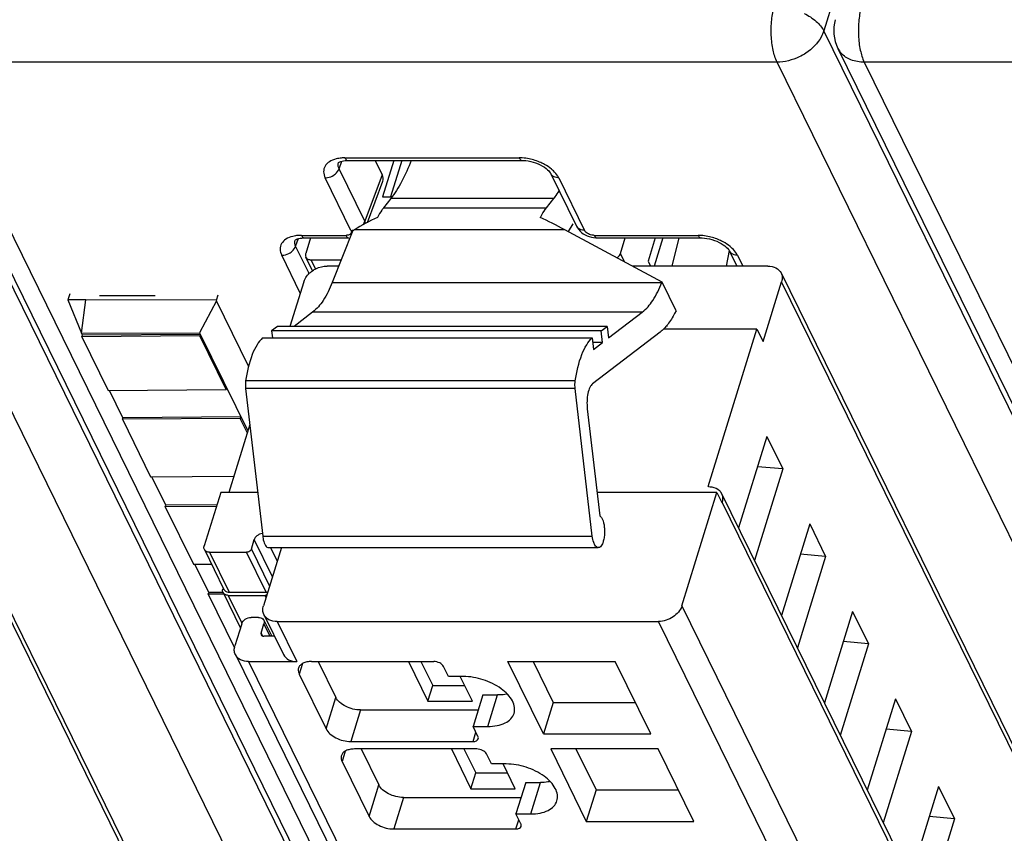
# Model space of a CAD drawing. Header units: millimetres. Extents: x 0 to 594, y 0 to 420.
# Tile 34 of 236: x 213 to 230, y 55 to 69. Entities that reach past the tile are written whole.
import ezdxf

# ---------------------------------------------------------------- set-up
doc = ezdxf.new("R2010")
doc.units = ezdxf.units.MM
doc.header["$LTSCALE"] = 32.67
doc.layers.get('0').update_dxf_attribs({"linetype": 'CONTINUOUS'})

msp = doc.modelspace()

# ---------------------------------------------------------------- linework, layer by layer
at = {"color": 9, "linetype": 'CONTINUOUS'}
for p, q in [((227.95295, 73.00607), (226.53237, 68.4778)), ((228.84498, 32.10772), (210.99714, 68.4778)), ((244.38021, 32.10772), (226.53237, 68.4778)), ((228.07094, 31.58985), (210.22309, 67.95995)), ((211.66832, 67.95995), (229.51618, 31.58985)), ((225.75831, 67.95995), (211.66832, 67.95995)), ((243.60617, 31.58985), (225.75831, 67.95995)), ((227.20355, 67.95995), (245.05141, 31.58985)), ((241.29354, 67.95995), (227.20355, 67.95995)), ((218.49684, 66.19282), (218.54381, 66.3184)), ((218.59436, 66.37295), (221.4841, 66.37295)), ((218.92403, 65.32232), (218.49684, 66.19282)), ((218.6932, 65.17112), (218.26602, 66.04163)), ((219.2109, 66.08925), (218.92403, 65.32232)), ((222.13763, 66.04163), (222.56481, 65.17112)), ((222.05415, 65.69672), (219.35238, 65.69672)), ((219.2333, 65.54383), (221.93508, 65.54383)), ((222.23845, 65.17987), (218.7455, 65.17987)), ((217.77638, 64.90816), (217.82334, 65.03373)), ((217.87389, 65.08829), (218.61112, 65.08829)), ((222.72819, 65.08829), (224.44788, 65.08829)), ((217.99897, 64.45457), (217.77638, 64.90816)), ((217.85305, 64.13035), (217.54555, 64.75697)), ((218.1073, 64.53136), (218.03301, 64.68276)), ((223.23078, 64.64668), (223.16182, 64.7872)), ((225.1014, 64.75697), (225.18866, 64.57916)), ((224.81694, 34.72941), (210.29695, 64.31805)), ((240.35217, 34.72941), (225.83218, 64.31805)), ((218.38276, 64.30648), (223.84772, 64.30648)), ((223.52325, 63.81438), (218.05829, 63.81438)), ((223.94275, 63.58694), (223.92441, 63.58694)), ((222.41072, 62.55051), (216.94576, 62.55051)), ((222.41237, 62.67725), (216.94741, 62.67725)), ((239.56829, 30.66302), (224.84494, 60.66606)), ((217.22955, 60.10066), (222.69451, 60.10066)), ((217.39144, 59.42904), (217.09002, 60.04327)), ((216.35003, 59.83439), (216.6754, 59.17134)), ((217.28945, 59.17134), (216.96407, 59.83439)), ((217.04161, 59.88661), (217.34303, 59.27238)), ((217.36175, 59.91003), (217.47117, 59.68704)), ((216.65927, 59.11911), (216.8858, 58.65749)), ((217.28703, 59.09116), (217.27331, 59.11911)), ((224.18102, 58.94662), (239.06706, 28.61205)), ((217.35338, 58.44023), (217.25088, 58.64912)), ((217.46869, 58.68551), (217.79407, 58.02246)), ((238.67936, 28.35094), (223.79331, 58.68551)), ((217.20246, 58.49245), (217.22619, 58.4441)), ((216.99582, 58.02246), (231.23111, 29.01399)), ((217.88771, 57.98792), (217.83435, 57.81525)), ((220.96319, 56.945), (221.12456, 57.46722)), ((218.28174, 56.90356), (218.44312, 57.42578)), ((218.85182, 57.21857), (218.69044, 56.69636)), ((220.71678, 56.69636), (220.76423, 56.84991)), ((218.59947, 56.5375), (218.54611, 56.36483)), ((221.67495, 55.49458), (221.83633, 56.01679)), ((218.99351, 55.45314), (219.15488, 55.97535)), ((219.56359, 55.76815), (219.40221, 55.24593)), ((221.42854, 55.24593), (221.476, 55.39949))]:
    msp.add_line(p, q, dxfattribs=at)
at = {"color": 7, "linetype": 'CONTINUOUS'}
for p, q in [((211.23121, 68.18848), (229.07907, 31.81837)), ((226.76644, 68.18848), (244.6143, 31.81837)), ((218.64278, 66.32961), (221.53252, 66.32961)), ((219.09295, 66.32961), (219.2109, 66.08925)), ((219.40158, 66.32961), (219.21542, 65.72719)), ((219.53415, 66.32961), (219.34799, 65.72719)), ((221.53252, 66.32961), (221.53289, 66.32962)), ((218.96502, 65.30234), (219.2203, 65.98484)), ((222.00649, 66.11018), (222.43375, 65.23953)), ((219.21542, 65.72719), (219.37472, 65.72719)), ((219.35238, 65.69672), (219.2333, 65.54383)), ((221.93508, 65.54383), (222.05415, 65.69672)), ((218.72278, 65.16649), (218.38276, 64.30648)), ((218.72278, 65.16649), (218.7455, 65.17987)), ((223.85056, 64.31366), (222.23845, 65.17987)), ((222.37341, 65.27806), (222.2924, 65.15089)), ((217.92231, 65.04495), (218.6597, 65.04495)), ((218.02213, 65.04495), (217.94248, 64.7872)), ((222.7766, 65.04495), (222.77703, 65.04496)), ((222.7766, 65.04495), (224.49629, 65.04495)), ((223.16182, 64.7872), (223.24147, 65.04495)), ((223.73861, 65.04495), (223.62017, 64.6617)), ((223.86346, 65.04495), (223.71952, 64.57916)), ((224.02008, 64.57916), (224.13302, 65.04495)), ((224.49629, 65.04495), (224.49667, 65.04496)), ((224.96375, 64.83705), (224.91242, 64.57916)), ((224.97027, 64.82552), (225.09117, 64.57916)), ((218.05696, 64.50151), (217.94559, 64.72846)), ((218.03301, 64.68276), (218.53153, 64.68276)), ((223.62017, 64.6617), (223.66068, 64.57916)), ((218.49057, 64.57916), (218.29876, 64.57916)), ((225.60585, 64.57916), (223.35645, 64.57916)), ((210.28917, 64.4649), (224.80917, 34.87626)), ((217.91105, 64.31805), (217.6826, 63.57877)), ((225.52556, 63.32583), (225.83218, 64.31805)), ((225.8244, 64.4649), (240.3444, 34.87626)), ((223.84772, 64.30648), (223.85056, 64.31366)), ((224.08359, 63.8388), (223.85056, 64.31366)), ((214.29515, 64.01971), (213.99933, 64.01856)), ((213.99933, 64.01856), (214.22469, 63.46557)), ((214.03115, 64.12007), (213.99973, 64.01856)), ((214.22469, 63.46557), (214.29515, 64.01971)), ((216.46536, 64.01135), (214.29515, 64.01971)), ((214.5266, 64.09265), (215.44766, 64.09265)), ((216.46205, 64.00506), (216.18241, 63.47345)), ((216.48841, 64.09556), (216.46107, 64.00706)), ((216.9952, 62.91861), (216.46205, 64.00506)), ((224.08359, 63.8388), (224.05994, 63.79375)), ((218.05829, 63.81438), (217.74985, 63.57877)), ((222.96387, 63.38707), (223.52325, 63.81438)), ((217.4767, 63.57877), (217.37716, 63.50273)), ((217.37716, 63.50273), (217.39037, 63.38868)), ((222.84212, 63.50273), (217.37716, 63.50273)), ((222.94166, 63.57877), (217.4767, 63.57877)), ((222.84212, 63.50273), (222.94166, 63.57877)), ((222.86433, 63.31104), (222.84212, 63.50273)), ((222.94166, 63.57877), (222.96387, 63.38707)), ((225.42388, 63.53304), (223.87516, 63.53304)), ((224.61699, 60.92195), (225.42388, 63.53304)), ((225.42388, 63.53304), (225.52556, 63.32583)), ((214.22469, 63.46557), (216.18241, 63.47345)), ((214.24092, 63.43249), (214.22518, 63.46457)), ((214.23277, 63.40637), (214.24084, 63.43248)), ((216.18744, 63.42084), (214.23277, 63.40637)), ((214.23277, 63.40637), (214.67, 62.51539)), ((216.19548, 63.44695), (214.24086, 63.43248)), ((216.18241, 63.47345), (216.98129, 61.84556)), ((216.1955, 63.44695), (216.18744, 63.42084)), ((216.62466, 62.52987), (216.18744, 63.42084)), ((217.22786, 63.38868), (222.69282, 63.38868)), ((222.69282, 63.38868), (222.71503, 63.19699)), ((223.81801, 63.48311), (222.6996, 62.62877)), ((222.86433, 63.31104), (222.70182, 63.31104)), ((222.71503, 63.19699), (222.86433, 63.31104)), ((214.67, 62.51539), (216.62466, 62.52987)), ((216.62466, 62.52987), (216.63273, 62.55598)), ((216.94576, 62.55051), (217.22955, 60.10066)), ((222.69451, 60.10066), (222.41072, 62.55051)), ((214.91202, 62.06495), (214.6909, 62.51555)), ((222.61219, 62.21423), (222.81817, 60.43606)), ((214.90386, 62.03883), (214.91193, 62.06494)), ((216.85853, 62.0533), (214.90386, 62.03883)), ((214.90386, 62.03883), (215.37159, 61.08569)), ((216.86657, 62.07941), (214.91195, 62.06494)), ((216.8666, 62.07941), (216.85853, 62.0533)), ((216.97324, 61.81953), (216.85853, 62.0533)), ((217.01484, 61.95414), (216.6664, 60.8266)), ((225.58677, 61.75429), (225.11812, 60.23776)), ((225.58677, 61.75429), (225.85114, 61.21556)), ((225.85114, 61.21556), (225.4317, 61.2525)), ((215.37159, 61.08569), (216.74962, 61.09589)), ((215.62378, 60.61453), (215.39249, 61.08584)), ((225.85114, 61.21556), (225.38249, 59.69903)), ((224.62083, 60.92195), (224.61699, 60.92195)), ((216.53384, 60.8266), (216.25949, 59.93883)), ((217.14546, 60.8266), (216.53384, 60.8266)), ((224.76198, 60.8266), (222.77293, 60.8266)), ((224.18102, 58.94662), (224.76198, 60.8266)), ((224.76198, 60.8266), (224.84333, 60.66084)), ((224.83732, 60.80997), (239.56067, 30.80693)), ((215.61563, 60.5884), (215.6237, 60.61451)), ((216.46216, 60.59467), (215.61563, 60.5884)), ((215.61563, 60.5884), (216.08336, 59.63527)), ((216.47023, 60.62078), (215.62372, 60.61451)), ((224.84333, 60.66084), (224.84494, 60.66606)), ((226.29853, 60.30387), (225.82989, 58.78733)), ((226.29853, 60.30387), (226.5629, 59.76514)), ((217.04161, 59.88661), (217.09002, 60.04327)), ((216.2626, 59.88009), (216.58798, 59.21704)), ((216.35003, 59.83439), (216.96407, 59.83439)), ((217.54008, 59.91003), (217.24236, 58.94662)), ((217.32908, 59.91003), (222.79405, 59.91003)), ((226.5629, 59.76514), (226.09425, 58.2486)), ((226.5629, 59.76514), (226.14346, 59.80207)), ((216.08336, 59.63527), (216.38166, 59.63748)), ((216.33554, 59.16411), (216.10426, 59.63542)), ((216.32739, 59.13798), (216.33546, 59.16409)), ((216.58408, 59.13988), (216.32739, 59.13798)), ((216.32739, 59.13798), (216.76227, 58.25179)), ((216.57188, 59.16584), (216.33548, 59.16409)), ((216.57494, 59.24363), (216.56873, 59.22356)), ((216.57184, 59.16482), (216.86022, 58.57717)), ((216.65927, 59.11911), (217.27331, 59.11911)), ((216.6754, 59.17134), (217.28945, 59.17134)), ((217.25014, 58.79977), (217.57552, 58.13672)), ((227.01029, 58.85345), (226.54165, 57.33691)), ((227.01029, 58.85345), (227.27466, 58.31472)), ((216.88245, 58.64912), (216.76949, 58.28357)), ((217.16034, 58.75356), (217.03753, 58.75356)), ((217.20246, 58.49245), (217.25088, 58.64912)), ((217.24777, 58.70786), (217.3791, 58.44023)), ((217.46869, 58.68551), (223.79331, 58.68551)), ((217.42657, 58.44023), (217.24773, 58.44023)), ((227.27466, 58.31472), (226.80602, 56.79818)), ((227.27466, 58.31472), (226.85523, 58.35165)), ((216.77726, 58.13672), (231.01255, 29.12825)), ((216.99582, 58.02246), (217.79407, 58.02246)), ((218.03969, 58.02246), (220.06602, 58.02246)), ((218.15031, 58.02246), (218.44312, 57.42578)), ((219.64569, 58.02246), (219.969, 57.36362)), ((219.85451, 58.02246), (220.04969, 57.62472)), ((221.88385, 56.82068), (221.2941, 58.02246)), ((221.2941, 58.02246), (223.07482, 58.02246)), ((221.71175, 58.02246), (222.04523, 57.3429)), ((223.66457, 56.82068), (223.07482, 58.02246)), ((217.83435, 57.81525), (218.28174, 56.90356)), ((220.31085, 57.77381), (220.2295, 57.93958)), ((219.969, 57.36362), (220.04969, 57.62472)), ((220.04969, 57.62472), (220.57772, 57.62472)), ((220.55646, 57.77381), (220.31085, 57.77381)), ((220.70585, 57.36362), (220.50456, 57.77381)), ((220.87895, 57.46722), (220.71757, 56.945)), ((220.87895, 57.46722), (221.12456, 57.46722)), ((219.969, 57.36362), (220.70585, 57.36362)), ((222.04523, 57.3429), (221.88385, 56.82068)), ((222.04523, 57.3429), (223.4083, 57.3429)), ((227.72206, 57.40302), (227.25341, 55.88649)), ((227.72206, 57.40302), (227.98643, 56.86429)), ((218.85182, 57.21857), (220.80211, 57.21857)), ((220.79891, 56.77924), (220.71757, 56.945)), ((220.71757, 56.945), (220.96319, 56.945)), ((221.88385, 56.82068), (223.66457, 56.82068)), ((227.98643, 56.86429), (227.51778, 55.34776)), ((227.98643, 56.86429), (227.56699, 56.90123)), ((218.69044, 56.69636), (220.71678, 56.69636)), ((220.77779, 56.57203), (218.75145, 56.57203)), ((218.86208, 56.57203), (219.15488, 55.97535)), ((220.35746, 56.57203), (220.68077, 55.91319)), ((220.56628, 56.57203), (220.76146, 56.1743)), ((221.02261, 56.32339), (220.94127, 56.48915)), ((222.00587, 56.57203), (222.59562, 55.37025)), ((223.78659, 56.57203), (222.00587, 56.57203)), ((222.42351, 56.57203), (222.75699, 55.89247)), ((224.37633, 55.37025), (223.78659, 56.57203)), ((218.54611, 56.36483), (218.99351, 55.45314)), ((221.26823, 56.32339), (221.02261, 56.32339)), ((221.41762, 55.91319), (221.21632, 56.32339)), ((220.68077, 55.91319), (220.76146, 56.1743)), ((220.76146, 56.1743), (221.28948, 56.1743)), ((221.59071, 56.01679), (221.42933, 55.49458)), ((221.59071, 56.01679), (221.83633, 56.01679)), ((220.68077, 55.91319), (221.41762, 55.91319)), ((222.75699, 55.89247), (222.59562, 55.37025)), ((222.75699, 55.89247), (224.12007, 55.89247)), ((228.43382, 55.9526), (227.96518, 54.43606)), ((228.43382, 55.9526), (228.69819, 55.41387)), ((219.56359, 55.76815), (221.51387, 55.76815)), ((221.51068, 55.32881), (221.42933, 55.49458)), ((221.42933, 55.49458), (221.67495, 55.49458)), ((222.59562, 55.37025), (224.37633, 55.37025)), ((228.69819, 55.41387), (228.22955, 53.89733)), ((228.69819, 55.41387), (228.27876, 55.4508)), ((219.40221, 55.24593), (221.42854, 55.24593))]:
    msp.add_line(p, q, dxfattribs=at)
for points in [[(218.48581, 66.29289), (218.4852, 66.29192), (218.48584, 66.29258), (218.48853, 66.2949), (218.49515, 66.29942), (218.50702, 66.30569), (218.52386, 66.31246), (218.54513, 66.31879), (218.57053, 66.32405), (218.5998, 66.32776), (218.63234, 66.32954), (218.64302, 66.32965)], [(221.5329, 66.32954), (221.55333, 66.32919), (221.59173, 66.32655), (221.63185, 66.32118), (221.67289, 66.31307), (221.71414, 66.30235), (221.75494, 66.28918), (221.79453, 66.27381), (221.83237, 66.25648), (221.86773, 66.23754), (221.89966, 66.21763), (221.92784, 66.19726), (221.95205, 66.17698), (221.97176, 66.15774), (221.98692, 66.1403), (221.99808, 66.12494), (222.00562, 66.11216), (222.00692, 66.10959)], [(222.43387, 65.23958), (222.45054, 65.21014), (222.46956, 65.18408), (222.4918, 65.15952), (222.51684, 65.13685), (222.54477, 65.11602), (222.57544, 65.09726), (222.60802, 65.08117), (222.64256, 65.06774), (222.67889, 65.0571), (222.71574, 65.04974), (222.75272, 65.04574), (222.77703, 65.04499)], [(217.76534, 65.00823), (217.76473, 65.00726), (217.76537, 65.00792), (217.76806, 65.01024), (217.77468, 65.01476), (217.78655, 65.02103), (217.80339, 65.0278), (217.82466, 65.03413), (217.85006, 65.03939), (217.87933, 65.0431), (217.91187, 65.04488), (217.92255, 65.04499)], [(224.49667, 65.04488), (224.51711, 65.04453), (224.55551, 65.04189), (224.59563, 65.03652), (224.63666, 65.02841), (224.67792, 65.01769), (224.71872, 65.00452), (224.7583, 64.98915), (224.79615, 64.97182), (224.83151, 64.95288), (224.86343, 64.93297), (224.89162, 64.9126), (224.91583, 64.89232), (224.93553, 64.87308), (224.95069, 64.85564), (224.96185, 64.84028), (224.9694, 64.8275), (224.97069, 64.82493)]]:
    msp.add_lwpolyline(points, dxfattribs=at)
for centre, radius, start, end in [((227.36493, 68.48217), 0.66667, 164.19185, 206.227988), ((225.02145, 65.45043), 2.15318, 239.562973, 239.935047), ((224.68527, 60.73535), 0.16937, 26.13953, 28.651716), ((224.68427, 60.73489), 0.17047, 20.378799, 26.132367), ((216.6753, 59.30693), 0.1356, 263.10788, 270.044676), ((217.18506, 58.67707), 0.06985, 26.152647, 30.827112)]:
    msp.add_arc(centre, radius, start, end, dxfattribs=at)
at = {"color": 9, "linetype": 'CONTINUOUS'}
for centre, radius, start, end in [((227.08513, 68.3456), 0.35531, 206.326593, 221.600461), ((221.47471, 65.48685), 0.88615, 86.151947, 89.392378), ((221.47551, 65.49198), 0.88098, 78.791148, 86.18208), ((222.10074, 66.15589), 0.10462, 205.951376, 222.212062), ((222.52793, 65.28538), 0.10462, 205.958643, 222.207442), ((218.61155, 65.25421), 0.16592, 269.849672, 275.434298), ((224.43848, 64.20219), 0.88615, 86.151947, 89.392378), ((224.43929, 64.20731), 0.88098, 78.791148, 86.18208), ((225.06451, 64.87123), 0.10462, 205.951376, 222.212062)]:
    msp.add_arc(centre, radius, start, end, dxfattribs=at)
at = {"color": 7, "linetype": 'CONTINUOUS'}
for centre, major_axis, ratio, start_param, end_param in [((218.90357, 66.08951), (0.31877, -0.09871), 0.5719578, -0.03302402, 0.49498233), ((219.06754, 63.75499), (2.26369, 1.66978), 0.48630113, 1.20003547, 1.36069126), ((223.17383, 63.75499), (2.7437, -1.9106), 0.21550779, 2.06363561, 2.22429141)]:
    msp.add_ellipse(centre, major_axis=major_axis, ratio=ratio, start_param=start_param, end_param=end_param, dxfattribs=at)
at = {"color": 9, "linetype": 'CONTINUOUS'}
for points, knots in [([(225.66191, 68.40305), (225.65791, 68.48898), (225.66256, 68.654), (225.69214, 68.81692), (225.71493, 68.89201)], [0, 0, 0, 0, 0.52293403, 1, 1, 1, 1]), ([(227.16016, 68.89201), (227.13737, 68.81692), (227.10779, 68.654), (227.10315, 68.48898), (227.10715, 68.40305)], [0, 0, 0, 0, 0.47706597, 1, 1, 1, 1]), ([(226.20807, 68.76874), (226.27945, 68.73255), (226.40396, 68.65206), (226.50238, 68.53749), (226.53231, 68.4776)], [0, 0, 0, 0, 0.54451922, 1, 1, 1, 1]), ([(225.75831, 67.95995), (225.72783, 68.02208), (225.6837, 68.16921), (225.66576, 68.32047), (225.66191, 68.40305)], [0, 0, 0, 0, 0.45566017, 1, 1, 1, 1]), ([(226.53236, 68.47781), (226.52118, 68.44275), (226.45679, 68.29692), (226.33857, 68.17898), (226.23738, 68.1113)], [0, 0, 0, 0, 0.23209072, 1, 1, 1, 1]), ([(227.10715, 68.40305), (227.11099, 68.32047), (227.12893, 68.16921), (227.17306, 68.02208), (227.20355, 67.95995)], [0, 0, 0, 0, 0.54433983, 1, 1, 1, 1]), ([(226.23738, 68.1113), (226.20144, 68.08727), (226.0548, 68.00364), (225.88385, 67.95995), (225.75831, 67.95995)], [0, 0, 0, 0, 0.25616581, 1, 1, 1, 1]), ([(227.20355, 67.95995), (227.12892, 67.95995), (226.98658, 67.98111), (226.86317, 68.06043), (226.81944, 68.1097)], [0, 0, 0, 0, 0.53113874, 1, 1, 1, 1]), ([(218.44795, 66.35609), (218.40844, 66.34632), (218.33728, 66.31884), (218.25685, 66.24278), (218.23022, 66.13961), (218.25117, 66.0734), (218.26602, 66.04163)], [0, 0, 0, 0, 0.28739147, 0.52859068, 0.75233562, 1, 1, 1, 1]), ([(218.49697, 66.19282), (218.4885, 66.20921), (218.47662, 66.24331), (218.48103, 66.27963), (218.48688, 66.29522)], [0, 0, 0, 0, 0.52575328, 1, 1, 1, 1]), ([(218.59436, 66.37295), (218.58566, 66.37286), (218.55175, 66.37197), (218.51788, 66.36891), (218.49296, 66.36505)], [0, 0, 0, 0, 0.25665379, 1, 1, 1, 1]), ([(218.59436, 66.37295), (218.59751, 66.36654), (218.60799, 66.34771), (218.62778, 66.32978), (218.64278, 66.32965)], [0, 0, 0, 0, 0.32257033, 1, 1, 1, 1]), ([(221.4841, 66.37295), (221.48724, 66.36652), (221.49772, 66.34766), (221.5175, 66.32969), (221.53252, 66.32954)], [0, 0, 0, 0, 0.32261712, 1, 1, 1, 1]), ([(221.90223, 66.26359), (221.88262, 66.27431), (221.80127, 66.31463), (221.71387, 66.34281), (221.64677, 66.35615)], [0, 0, 0, 0, 0.24620947, 1, 1, 1, 1]), ([(218.40763, 66.08553), (218.41812, 66.0924), (218.45539, 66.12084), (218.4856, 66.16033), (218.49697, 66.19282)], [0, 0, 0, 0, 0.26701958, 1, 1, 1, 1]), ([(222.05054, 66.15684), (222.04015, 66.16688), (221.99451, 66.20746), (221.94308, 66.24126), (221.90223, 66.26359)], [0, 0, 0, 0, 0.23693944, 1, 1, 1, 1]), ([(222.13763, 66.04163), (222.13248, 66.05163), (222.1085, 66.09355), (222.07717, 66.13112), (222.05054, 66.15684)], [0, 0, 0, 0, 0.23299528, 1, 1, 1, 1]), ([(218.26602, 66.04162), (218.27808, 66.04161), (218.32781, 66.04593), (218.37605, 66.06486), (218.40763, 66.08553)], [0, 0, 0, 0, 0.24210312, 1, 1, 1, 1]), ([(222.13763, 66.04163), (222.12618, 66.04163), (222.085, 66.04489), (222.04343, 66.06338), (222.02325, 66.0856)], [0, 0, 0, 0, 0.27610853, 1, 1, 1, 1]), ([(218.88677, 65.26025), (218.89093, 65.26504), (218.90606, 65.28392), (218.91812, 65.30545), (218.92403, 65.32232)], [0, 0, 0, 0, 0.26191999, 1, 1, 1, 1]), ([(218.6932, 65.17112), (218.69491, 65.16764), (218.70023, 65.15456), (218.7006, 65.1391), (218.69701, 65.12948)], [0, 0, 0, 0, 0.27430099, 1, 1, 1, 1]), ([(222.56481, 65.17112), (222.55336, 65.17112), (222.51219, 65.17439), (222.47062, 65.19288), (222.45044, 65.21509)], [0, 0, 0, 0, 0.27610821, 1, 1, 1, 1]), ([(222.62922, 65.11269), (222.62187, 65.11643), (222.59677, 65.1311), (222.574, 65.15225), (222.56481, 65.17112)], [0, 0, 0, 0, 0.28198965, 1, 1, 1, 1]), ([(217.72749, 65.07143), (217.68797, 65.06166), (217.61681, 65.03417), (217.53638, 64.95812), (217.50975, 64.85495), (217.5307, 64.78874), (217.54555, 64.75697)], [0, 0, 0, 0, 0.28739147, 0.52859068, 0.75233562, 1, 1, 1, 1]), ([(217.7765, 64.90816), (217.76803, 64.92455), (217.75615, 64.95865), (217.76056, 64.99497), (217.76641, 65.01056)], [0, 0, 0, 0, 0.52575328, 1, 1, 1, 1]), ([(217.87389, 65.08829), (217.86519, 65.08819), (217.83128, 65.08731), (217.79741, 65.08425), (217.77249, 65.08039)], [0, 0, 0, 0, 0.25665379, 1, 1, 1, 1]), ([(217.87389, 65.08829), (217.87704, 65.08188), (217.88752, 65.06305), (217.90731, 65.04512), (217.92231, 65.04499)], [0, 0, 0, 0, 0.32257033, 1, 1, 1, 1]), ([(218.61112, 65.08829), (218.61427, 65.08188), (218.62474, 65.06305), (218.64453, 65.04513), (218.65953, 65.045)], [0, 0, 0, 0, 0.32257365, 1, 1, 1, 1]), ([(218.68585, 65.11241), (218.68258, 65.10913), (218.66561, 65.09597), (218.64383, 65.09063), (218.62727, 65.08903)], [0, 0, 0, 0, 0.21801767, 1, 1, 1, 1]), ([(222.72819, 65.08829), (222.71992, 65.08829), (222.68581, 65.09063), (222.65228, 65.10096), (222.62922, 65.11269)], [0, 0, 0, 0, 0.24217521, 1, 1, 1, 1]), ([(222.72819, 65.08829), (222.73134, 65.08188), (222.74181, 65.06305), (222.7616, 65.04512), (222.7766, 65.04499)], [0, 0, 0, 0, 0.32257034, 1, 1, 1, 1]), ([(224.44787, 65.08829), (224.45102, 65.08186), (224.46149, 65.063), (224.48128, 65.04503), (224.49629, 65.04488)], [0, 0, 0, 0, 0.32261712, 1, 1, 1, 1]), ([(224.866, 64.97893), (224.84639, 64.98964), (224.76504, 65.02997), (224.67764, 65.05815), (224.61054, 65.07149)], [0, 0, 0, 0, 0.24620947, 1, 1, 1, 1]), ([(225.01432, 64.87218), (225.00392, 64.88222), (224.95829, 64.9228), (224.90686, 64.9566), (224.866, 64.97893)], [0, 0, 0, 0, 0.23693944, 1, 1, 1, 1]), ([(217.68716, 64.80087), (217.69765, 64.80774), (217.73492, 64.83618), (217.76513, 64.87566), (217.7765, 64.90815)], [0, 0, 0, 0, 0.26701957, 1, 1, 1, 1]), ([(225.1014, 64.75697), (225.09626, 64.76696), (225.07228, 64.80889), (225.04095, 64.84646), (225.01432, 64.87218)], [0, 0, 0, 0, 0.23299528, 1, 1, 1, 1]), ([(217.54555, 64.75696), (217.55761, 64.75695), (217.60734, 64.76127), (217.65558, 64.7802), (217.68716, 64.80087)], [0, 0, 0, 0, 0.24210312, 1, 1, 1, 1]), ([(225.1014, 64.75697), (225.08995, 64.75697), (225.04878, 64.76023), (225.00721, 64.77872), (224.98702, 64.80093)], [0, 0, 0, 0, 0.27610853, 1, 1, 1, 1])]:
    msp.add_open_spline(points, degree=3, knots=knots, dxfattribs=at)
for points in [[(218.49296, 66.36505), (218.47785, 66.3627), (218.4628, 66.35977), (218.44795, 66.35609)], [(218.93637, 65.28702), (218.9336, 65.29917), (218.92932, 65.31103), (218.92403, 65.32232)], [(218.6932, 65.17112), (218.70834, 65.17112), (218.72354, 65.17278), (218.73839, 65.17572)], [(217.77249, 65.08039), (217.75738, 65.07804), (217.74233, 65.07511), (217.72749, 65.07143)], [(218.69701, 65.12948), (218.69464, 65.12311), (218.69066, 65.11722), (218.68585, 65.11241)]]:
    msp.add_open_spline(points, degree=3, dxfattribs=at)
at = {"color": 7, "linetype": 'CONTINUOUS'}
for points, knots in [([(219.69279, 66.32904), (219.64631, 66.20888), (219.54844, 65.98914), (219.42067, 65.78442), (219.35238, 65.69672)], [0, 0, 0, 0, 0.53685354, 1, 1, 1, 1]), ([(222.05415, 65.69672), (222.06202, 65.70682), (222.09399, 65.74894), (222.12395, 65.79257), (222.14563, 65.82626)], [0, 0, 0, 0, 0.24218729, 1, 1, 1, 1]), ([(219.2333, 65.54383), (219.22421, 65.53216), (219.18684, 65.48174), (219.15396, 65.42807), (219.13089, 65.38603)], [0, 0, 0, 0, 0.23581698, 1, 1, 1, 1]), ([(221.83267, 65.38603), (221.84065, 65.40058), (221.87175, 65.45506), (221.90672, 65.50742), (221.93508, 65.54383)], [0, 0, 0, 0, 0.26440392, 1, 1, 1, 1]), ([(217.94248, 64.7872), (217.94092, 64.78215), (217.93649, 64.76279), (217.93917, 64.74155), (217.94559, 64.72846)], [0, 0, 0, 0, 0.26614116, 1, 1, 1, 1]), ([(217.94559, 64.72846), (217.95258, 64.71423), (217.97949, 64.68895), (218.01465, 64.68276), (218.03301, 64.68276)], [0, 0, 0, 0, 0.46351131, 1, 1, 1, 1]), ([(223.10462, 64.71443), (223.11151, 64.71918), (223.13585, 64.73853), (223.1551, 64.76543), (223.16182, 64.7872)], [0, 0, 0, 0, 0.26859655, 1, 1, 1, 1]), ([(217.91105, 64.31805), (217.91646, 64.33555), (217.94796, 64.4085), (218.0065, 64.4677), (218.05672, 64.50178)], [0, 0, 0, 0, 0.23184701, 1, 1, 1, 1]), ([(218.05672, 64.50178), (218.07482, 64.51406), (218.14874, 64.55683), (218.23525, 64.57916), (218.29876, 64.57916)], [0, 0, 0, 0, 0.25610713, 1, 1, 1, 1]), ([(225.60585, 64.57916), (225.65173, 64.57916), (225.73963, 64.56367), (225.80693, 64.50049), (225.8244, 64.46489)], [0, 0, 0, 0, 0.53640252, 1, 1, 1, 1]), ([(225.8244, 64.46489), (225.83502, 64.44326), (225.84742, 64.39325), (225.83981, 64.34273), (225.83218, 64.31805)], [0, 0, 0, 0, 0.48263732, 1, 1, 1, 1]), ([(218.38276, 64.30648), (218.34194, 64.20321), (218.2561, 64.02376), (218.1275, 63.86724), (218.05829, 63.81438)], [0, 0, 0, 0, 0.5604471, 1, 1, 1, 1]), ([(223.52325, 63.81438), (223.59246, 63.86724), (223.72107, 64.02376), (223.8069, 64.20321), (223.84772, 64.30648)], [0, 0, 0, 0, 0.4395529, 1, 1, 1, 1]), ([(224.05994, 63.79375), (224.02646, 63.72998), (223.95726, 63.61692), (223.86566, 63.51951), (223.81801, 63.48311)], [0, 0, 0, 0, 0.54568064, 1, 1, 1, 1]), ([(217.22786, 63.38868), (217.19201, 63.35572), (217.12554, 63.26745), (217.01528, 63.03279), (216.96886, 62.82536), (216.94741, 62.67725)], [0, 0, 0, 0, 0.1883851, 0.42111019, 1, 1, 1, 1]), ([(222.41237, 62.67725), (222.43382, 62.82536), (222.48025, 63.03279), (222.59051, 63.26745), (222.65697, 63.35572), (222.69282, 63.38868)], [0, 0, 0, 0, 0.57888981, 0.8116149, 1, 1, 1, 1]), ([(216.94741, 62.67725), (216.94592, 62.66696), (216.94136, 62.62488), (216.94209, 62.58221), (216.94576, 62.55051)], [0, 0, 0, 0, 0.24571182, 1, 1, 1, 1]), ([(222.41072, 62.55051), (222.40705, 62.58221), (222.40632, 62.62488), (222.41088, 62.66696), (222.41237, 62.67725)], [0, 0, 0, 0, 0.75428819, 1, 1, 1, 1]), ([(222.6996, 62.62877), (222.67961, 62.6135), (222.6465, 62.55999), (222.60607, 62.42113), (222.60245, 62.29832), (222.61219, 62.21423)], [0, 0, 0, 0, 0.17360166, 0.41563281, 1, 1, 1, 1]), ([(224.62313, 60.92195), (224.64101, 60.92206), (224.70573, 60.91736), (224.7708, 60.88967), (224.80412, 60.85625)], [0, 0, 0, 0, 0.27475204, 1, 1, 1, 1]), ([(224.84407, 60.79425), (224.84769, 60.78451), (224.8591, 60.74266), (224.85462, 60.6974), (224.84494, 60.66606)], [0, 0, 0, 0, 0.24049099, 1, 1, 1, 1]), ([(222.81817, 60.43606), (222.82205, 60.43368), (222.83926, 60.42018), (222.85103, 60.401), (222.8586, 60.38558)], [0, 0, 0, 0, 0.20946324, 1, 1, 1, 1]), ([(222.8586, 60.38558), (222.87903, 60.34394), (222.89443, 60.27008), (222.89941, 60.16979), (222.8942, 60.09119), (222.87945, 60.01941), (222.85677, 59.95501), (222.81996, 59.91003), (222.79405, 59.91003)], [0, 0, 0, 0, 0.27031636, 0.42849814, 0.58563937, 0.72925847, 0.84897904, 1, 1, 1, 1]), ([(217.17916, 60.13363), (217.1699, 60.12967), (217.1362, 60.11194), (217.10752, 60.08285), (217.09556, 60.05746)], [0, 0, 0, 0, 0.26402802, 1, 1, 1, 1]), ([(217.22955, 60.10066), (217.23102, 60.08794), (217.23778, 60.04261), (217.24995, 59.99752), (217.26453, 59.96781)], [0, 0, 0, 0, 0.27893412, 1, 1, 1, 1]), ([(222.7295, 59.96781), (222.72509, 59.97678), (222.70758, 60.01933), (222.69865, 60.06497), (222.69451, 60.10066)], [0, 0, 0, 0, 0.21767694, 1, 1, 1, 1]), ([(216.26261, 59.88009), (216.25618, 59.89318), (216.25351, 59.91442), (216.25793, 59.93378), (216.25949, 59.93883)], [0, 0, 0, 0, 0.7338598, 1, 1, 1, 1]), ([(217.26453, 59.96781), (217.26873, 59.95925), (217.2826, 59.9341), (217.30907, 59.91003), (217.32908, 59.91003)], [0, 0, 0, 0, 0.32261421, 1, 1, 1, 1]), ([(222.79405, 59.91003), (222.78814, 59.91003), (222.75813, 59.9173), (222.74003, 59.94633), (222.7295, 59.96781)], [0, 0, 0, 0, 0.1980752, 1, 1, 1, 1]), ([(216.35003, 59.83439), (216.33167, 59.83439), (216.29651, 59.84058), (216.2696, 59.86586), (216.26261, 59.88009)], [0, 0, 0, 0, 0.53653651, 1, 1, 1, 1]), ([(217.04161, 59.88661), (217.03937, 59.87937), (217.02314, 59.85086), (216.98876, 59.83439), (216.96407, 59.83439)], [0, 0, 0, 0, 0.23470992, 1, 1, 1, 1]), ([(216.57185, 59.16482), (216.56542, 59.17791), (216.56275, 59.19915), (216.56717, 59.21851), (216.56873, 59.22356)], [0, 0, 0, 0, 0.7338598, 1, 1, 1, 1]), ([(216.65927, 59.11911), (216.64091, 59.11911), (216.60575, 59.12531), (216.57884, 59.15059), (216.57185, 59.16482)], [0, 0, 0, 0, 0.53653651, 1, 1, 1, 1]), ([(216.58799, 59.21704), (216.59397, 59.20486), (216.61511, 59.18268), (216.64383, 59.17417), (216.65903, 59.17232)], [0, 0, 0, 0, 0.46993173, 1, 1, 1, 1]), ([(217.25014, 58.79977), (217.23952, 58.8214), (217.22712, 58.87142), (217.23474, 58.92194), (217.24236, 58.94662)], [0, 0, 0, 0, 0.48263732, 1, 1, 1, 1]), ([(224.18102, 58.94662), (224.1578, 58.87146), (224.04092, 58.73915), (223.87751, 58.68551), (223.79331, 58.68551)], [0, 0, 0, 0, 0.48302105, 1, 1, 1, 1]), ([(217.46869, 58.68551), (217.42281, 58.68551), (217.33491, 58.70099), (217.26761, 58.76417), (217.25014, 58.79977)], [0, 0, 0, 0, 0.53640252, 1, 1, 1, 1]), ([(216.88245, 58.64912), (216.89174, 58.67918), (216.93849, 58.73211), (217.00386, 58.75356), (217.03753, 58.75356)], [0, 0, 0, 0, 0.48301924, 1, 1, 1, 1]), ([(217.16034, 58.75356), (217.1656, 58.75356), (217.18532, 58.75247), (217.20504, 58.74677), (217.21758, 58.73947)], [0, 0, 0, 0, 0.26597106, 1, 1, 1, 1]), ([(217.24776, 58.70785), (217.25418, 58.69477), (217.25686, 58.67353), (217.25244, 58.65417), (217.25088, 58.64912)], [0, 0, 0, 0, 0.7338598, 1, 1, 1, 1]), ([(217.20401, 58.46308), (217.2075, 58.45596), (217.22099, 58.44335), (217.23856, 58.44023), (217.24773, 58.44023)], [0, 0, 0, 0, 0.46369268, 1, 1, 1, 1]), ([(216.77726, 58.13672), (216.76665, 58.15835), (216.75425, 58.20837), (216.76186, 58.25889), (216.76949, 58.28357)], [0, 0, 0, 0, 0.48263732, 1, 1, 1, 1]), ([(216.99582, 58.02246), (216.94994, 58.02246), (216.86204, 58.03794), (216.79474, 58.10112), (216.77726, 58.13672)], [0, 0, 0, 0, 0.53640252, 1, 1, 1, 1]), ([(217.57552, 58.13672), (217.59299, 58.10112), (217.66029, 58.03794), (217.74819, 58.02246), (217.79407, 58.02246)], [0, 0, 0, 0, 0.46359768, 1, 1, 1, 1]), ([(218.03969, 58.02246), (218.0136, 58.02246), (217.96445, 58.01831), (217.89841, 57.99757), (217.84809, 57.96306), (217.82802, 57.93026), (217.8229, 57.91367)], [0, 0, 0, 0, 0.30375974, 0.56999726, 0.79778841, 1, 1, 1, 1]), ([(220.2295, 57.93958), (220.21668, 57.96571), (220.16239, 58.00667), (220.09992, 58.02246), (220.06602, 58.02246)], [0, 0, 0, 0, 0.46198205, 1, 1, 1, 1]), ([(217.8229, 57.91367), (217.82056, 57.90612), (217.8141, 57.87298), (217.82306, 57.83825), (217.83435, 57.81525)], [0, 0, 0, 0, 0.23564532, 1, 1, 1, 1]), ([(221.39675, 57.16258), (221.40658, 57.19441), (221.41114, 57.26751), (221.37169, 57.37661), (221.29341, 57.48184), (221.13865, 57.61521), (220.89016, 57.73466), (220.66786, 57.77381), (220.55646, 57.77381)], [0, 0, 0, 0, 0.08651326, 0.18324425, 0.2955517, 0.42361951, 0.71069026, 1, 1, 1, 1]), ([(221.285, 57.48308), (221.27239, 57.48041), (221.21943, 57.47085), (221.16548, 57.46722), (221.12456, 57.46722)], [0, 0, 0, 0, 0.23947121, 1, 1, 1, 1]), ([(218.85182, 57.21857), (218.76708, 57.21857), (218.64037, 57.25114), (218.50699, 57.33778), (218.45793, 57.3956), (218.44312, 57.42578)], [0, 0, 0, 0, 0.53501664, 0.78777233, 1, 1, 1, 1]), ([(220.96319, 56.945), (221.01537, 56.945), (221.11366, 56.9533), (221.24574, 56.99479), (221.3464, 57.06377), (221.3865, 57.12939), (221.39675, 57.16258)], [0, 0, 0, 0, 0.30376172, 0.57000494, 0.79777765, 1, 1, 1, 1]), ([(218.28174, 56.90356), (218.29655, 56.87338), (218.34561, 56.81556), (218.479, 56.72892), (218.6057, 56.69636), (218.69044, 56.69636)], [0, 0, 0, 0, 0.21222789, 0.46498369, 1, 1, 1, 1]), ([(220.71678, 56.69636), (220.73624, 56.69636), (220.77101, 56.70033), (220.79921, 56.72605), (220.80349, 56.73987)], [0, 0, 0, 0, 0.57363204, 1, 1, 1, 1]), ([(220.80349, 56.73987), (220.80637, 56.74916), (220.80558, 56.76359), (220.80052, 56.77595), (220.79891, 56.77924)], [0, 0, 0, 0, 0.72677454, 1, 1, 1, 1]), ([(218.75145, 56.57203), (218.72536, 56.57203), (218.67622, 56.56788), (218.61017, 56.54714), (218.55985, 56.51264), (218.53979, 56.47984), (218.53466, 56.46325)], [0, 0, 0, 0, 0.30375974, 0.56999726, 0.79778841, 1, 1, 1, 1]), ([(220.94127, 56.48915), (220.92844, 56.51528), (220.87415, 56.55624), (220.81168, 56.57203), (220.77779, 56.57203)], [0, 0, 0, 0, 0.46198205, 1, 1, 1, 1]), ([(218.53466, 56.46325), (218.53233, 56.4557), (218.52586, 56.42256), (218.53483, 56.38782), (218.54611, 56.36483)], [0, 0, 0, 0, 0.23564532, 1, 1, 1, 1]), ([(222.10852, 55.71216), (222.11835, 55.74398), (222.1229, 55.81709), (222.08345, 55.92618), (222.00517, 56.03141), (221.85042, 56.16479), (221.60193, 56.28423), (221.37962, 56.32339), (221.26823, 56.32339)], [0, 0, 0, 0, 0.08651326, 0.18324425, 0.2955517, 0.42361951, 0.71069026, 1, 1, 1, 1]), ([(221.99676, 56.03266), (221.98416, 56.02999), (221.9312, 56.02043), (221.87724, 56.01679), (221.83633, 56.01679)], [0, 0, 0, 0, 0.23947121, 1, 1, 1, 1]), ([(219.56359, 55.76815), (219.47884, 55.76815), (219.35214, 55.80072), (219.21875, 55.88736), (219.16969, 55.94518), (219.15488, 55.97535)], [0, 0, 0, 0, 0.53501664, 0.78777233, 1, 1, 1, 1]), ([(221.67495, 55.49458), (221.72713, 55.49458), (221.82543, 55.50287), (221.95751, 55.54436), (222.05817, 55.61335), (222.09827, 55.67897), (222.10852, 55.71216)], [0, 0, 0, 0, 0.30376172, 0.57000494, 0.79777765, 1, 1, 1, 1]), ([(218.99351, 55.45314), (219.00832, 55.42296), (219.05738, 55.36514), (219.19076, 55.2785), (219.31747, 55.24593), (219.40221, 55.24593)], [0, 0, 0, 0, 0.21222789, 0.46498369, 1, 1, 1, 1]), ([(221.42854, 55.24593), (221.448, 55.24593), (221.48277, 55.24991), (221.51098, 55.27563), (221.51526, 55.28945)], [0, 0, 0, 0, 0.57363204, 1, 1, 1, 1]), ([(221.51526, 55.28945), (221.51813, 55.29874), (221.51735, 55.31317), (221.51229, 55.32553), (221.51068, 55.32881)], [0, 0, 0, 0, 0.72677454, 1, 1, 1, 1])]:
    msp.add_open_spline(points, degree=3, knots=knots, dxfattribs=at)
for points in [[(224.80412, 60.85625), (224.81579, 60.84453), (224.82597, 60.83108), (224.8339, 60.81656)], [(217.22432, 60.14626), (217.20884, 60.14414), (217.19353, 60.13978), (217.17916, 60.13363)], [(217.09556, 60.05746), (217.09339, 60.05287), (217.09152, 60.04812), (217.09002, 60.04327)], [(217.29628, 59.12089), (217.28868, 59.11974), (217.28099, 59.11911), (217.27331, 59.11911)], [(217.28945, 59.17134), (217.29738, 59.17134), (217.30537, 59.17268), (217.31297, 59.17496)], [(217.21758, 58.73947), (217.2286, 58.73306), (217.23851, 58.72381), (217.24504, 58.71286)], [(217.20246, 58.49245), (217.19957, 58.48309), (217.19971, 58.47189), (217.20401, 58.46308)]]:
    msp.add_open_spline(points, degree=3, dxfattribs=at)

doc.saveas('drawing.dxf')
